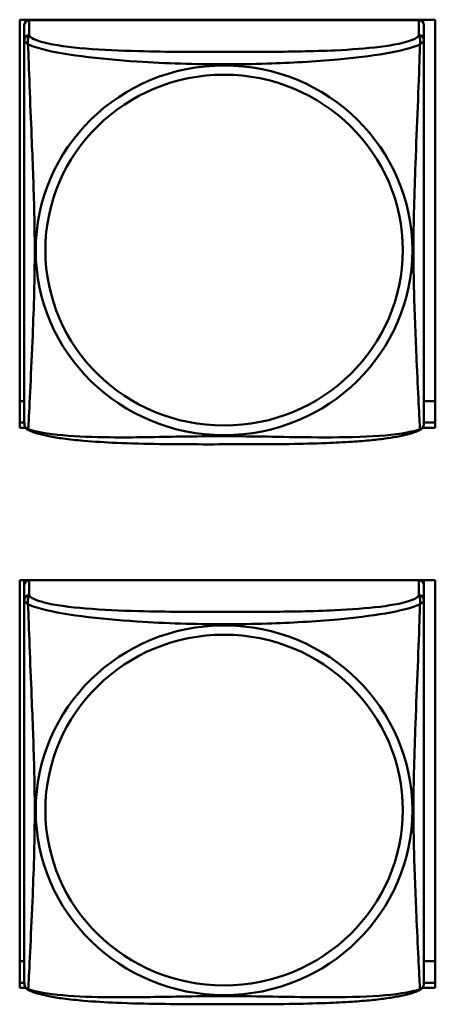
# Model space of a CAD drawing. Header units: inches. Extents: x 0.8 to 72.9, y -7.8 to 49.3.
# Tile 247 of 256: x 55.147 to 55.639, y 17.991 to 19.155. Entities that reach past the tile are written whole.
import ezdxf

# ---------------------------------------------------------------- set-up
doc = ezdxf.new("R2010")
doc.units = ezdxf.units.IN
doc.header["$MEASUREMENT"] = 0
doc.layers.add('Visible Edges(ROSSANSI)', color=7, linetype='Continuous', lineweight=50)
doc.layers.add('Visible Tangent Edges(ROSSANSI)', color=7, linetype='Continuous', lineweight=50)

msp = doc.modelspace()

# ---------------------------------------------------------------- linework, layer by layer
at = {"layer": 'Visible Edges(ROSSANSI)'}
for p, q in [((55.1473, 18.6727), (55.1473, 19.1552)), ((55.1473, 19.1552), (55.6388, 19.1552)), ((55.1528, 19.1489), (55.1528, 19.1312)), ((55.6194, 19.1547), (55.1587, 19.1547)), ((55.6253, 19.1312), (55.6253, 19.1489)), ((55.6388, 19.1552), (55.6388, 18.6727)), ((55.1528, 18.7042), (55.1473, 18.7042)), ((55.6388, 18.7042), (55.6253, 18.7042)), ((55.1473, 18.6788), (55.1528, 18.6788)), ((55.1542, 18.6727), (55.1473, 18.6727)), ((55.6388, 18.6727), (55.6238, 18.6727)), ((55.6253, 18.6788), (55.6388, 18.6788)), ((55.1473, 18.01), (55.1473, 18.4925)), ((55.1473, 18.4925), (55.6388, 18.4925)), ((55.1528, 18.4925), (55.1528, 18.4924)), ((55.1528, 18.4867), (55.1528, 18.4924)), ((55.1528, 18.4924), (55.1586, 18.4924)), ((55.1528, 18.4866), (55.1528, 18.4689)), ((55.6194, 18.4924), (55.1587, 18.4924)), ((55.6195, 18.4924), (55.6253, 18.4924)), ((55.6253, 18.4925), (55.6253, 18.4924)), ((55.6253, 18.4924), (55.6253, 18.4866)), ((55.6253, 18.4689), (55.6253, 18.4866)), ((55.6388, 18.4925), (55.6388, 18.01)), ((55.1528, 18.0419), (55.1473, 18.0419)), ((55.6388, 18.0419), (55.6253, 18.0419)), ((55.1528, 18.0162), (55.1473, 18.0162)), ((55.1473, 18.0161), (55.1528, 18.0161)), ((55.6388, 18.0162), (55.6253, 18.0162)), ((55.6253, 18.0161), (55.6388, 18.0161)), ((55.1546, 18.01), (55.1473, 18.01)), ((55.6388, 18.01), (55.6235, 18.01))]:
    msp.add_line(p, q, dxfattribs=at)
for centre, start, end in [((55.1666, 18.6783), 180, 189.1496), ((55.6115, 18.6783), 350.8504, 360), ((55.1666, 18.016), 180, 189.1496), ((55.6115, 18.016), 350.8504, 360)]:
    msp.add_arc(centre, 0.0138, start, end, dxfattribs=at)
for centre, major_axis, start_param, end_param in [((55.1587, 19.1489), (-0.00591, 0), 4.712389, 6.283185), ((55.6194, 19.1489), (0.00591, 0), 0, 1.570796), ((55.1587, 18.4866), (-0.00591, 0), 4.712389, 6.283185), ((55.6194, 18.4866), (0.00591, 0), 0, 1.570796)]:
    msp.add_ellipse(centre, major_axis=major_axis, ratio=0.981793, start_param=start_param, end_param=end_param, dxfattribs=at)
for points, knots in [([(55.1528, 19.1312), (55.1528, 19.1287), (55.1528, 19.124), (55.1528, 19.1179), (55.1528, 19.1067), (55.1528, 19.0903), (55.1528, 19.0724), (55.1528, 19.0546), (55.1528, 19.0354), (55.1528, 19.0162), (55.1528, 18.9891), (55.1528, 18.9619), (55.1528, 18.9351), (55.1528, 18.9184), (55.1528, 18.9018), (55.1528, 18.8851), (55.1528, 18.8519), (55.1528, 18.8187), (55.1528, 18.7865), (55.1528, 18.7463), (55.1528, 18.7059), (55.1528, 18.6873), (55.1528, 18.6815), (55.1528, 18.6783), (55.1528, 18.6783)], [0.325731, 0.325731, 0.325731, 0.325731, 0.404774, 0.404774, 0.404774, 0.550532, 0.550532, 0.550532, 0.69629, 0.69629, 0.69629, 0.902598, 0.902598, 0.902598, 1.03154, 1.03154, 1.03154, 1.289425, 1.289425, 1.289425, 1.610774, 1.610774, 1.610774, 1.710218, 1.710218, 1.710218, 1.710218]), ([(55.6253, 18.6783), (55.6253, 18.6783), (55.6253, 18.6791), (55.6253, 18.6808), (55.6253, 18.6855), (55.6253, 18.6964), (55.6253, 18.7102), (55.6253, 18.7241), (55.6253, 18.7406), (55.6253, 18.758), (55.6253, 18.7827), (55.6253, 18.8091), (55.6253, 18.8355), (55.6253, 18.8519), (55.6253, 18.8685), (55.6253, 18.8851), (55.6253, 18.9184), (55.6253, 18.9516), (55.6253, 18.9856), (55.6253, 19.0279), (55.6253, 19.0738), (55.6253, 19.1053), (55.6253, 19.1178), (55.6253, 19.1271), (55.6253, 19.1312)], [0.352862, 0.352862, 0.352862, 0.352862, 0.404774, 0.404774, 0.404774, 0.550532, 0.550532, 0.550532, 0.69629, 0.69629, 0.69629, 0.902598, 0.902598, 0.902598, 1.03154, 1.03154, 1.03154, 1.289425, 1.289425, 1.289425, 1.610774, 1.610774, 1.610774, 1.73735, 1.73735, 1.73735, 1.73735]), ([(55.157, 18.6702), (55.1565, 18.6705), (55.1559, 18.6708), (55.155, 18.6716), (55.1547, 18.6721), (55.154, 18.673), (55.1538, 18.6734), (55.1534, 18.6743), (55.1533, 18.6747), (55.1531, 18.6754), (55.1531, 18.6757), (55.153, 18.6761)], [0.02273771, 0.02273771, 0.02273771, 0.02273771, 0.02954865, 0.02954865, 0.03635958, 0.03635958, 0.04317052, 0.04317052, 0.04998146, 0.04998146, 0.0567924, 0.0567924, 0.0567924, 0.0567924]), ([(55.6211, 18.6702), (55.6177, 18.6684), (55.6142, 18.6671), (55.6062, 18.6647), (55.6017, 18.6636), (55.5922, 18.6617), (55.5872, 18.6609), (55.5761, 18.6593), (55.5699, 18.6586), (55.556, 18.6572), (55.5482, 18.6566), (55.5304, 18.6554), (55.5202, 18.6549), (55.4953, 18.6539), (55.4806, 18.6536), (55.4489, 18.6531), (55.4319, 18.6531), (55.3979, 18.653), (55.3809, 18.653), (55.3469, 18.653), (55.3298, 18.6531), (55.2958, 18.6536), (55.2787, 18.654), (55.2485, 18.6553), (55.2353, 18.6561), (55.2144, 18.6579), (55.2063, 18.6588), (55.1927, 18.6606), (55.187, 18.6615), (55.1769, 18.6635), (55.1725, 18.6646), (55.1642, 18.667), (55.1605, 18.6683), (55.157, 18.6702)], [-1.678204, -1.678204, -1.678204, -1.678204, -1.629815, -1.629815, -1.580861, -1.580861, -1.532583, -1.532583, -1.479316, -1.479316, -1.416961, -1.416961, -1.337799, -1.337799, -1.226353, -1.226353, -1.09702, -1.09702, -0.967687, -0.967687, -0.838354, -0.838354, -0.709022, -0.709022, -0.60577, -0.60577, -0.53827, -0.53827, -0.483941, -0.483941, -0.435529, -0.435529, -0.384876, -0.384876, -0.384876, -0.384876]), ([(55.6211, 18.6702), (55.6216, 18.6705), (55.6222, 18.6708), (55.6231, 18.6716), (55.6234, 18.6721), (55.624, 18.673), (55.6243, 18.6734), (55.6246, 18.6743), (55.6248, 18.6747), (55.625, 18.6754), (55.625, 18.6757), (55.6251, 18.6761)], [0.02273771, 0.02273771, 0.02273771, 0.02273771, 0.02954865, 0.02954865, 0.03635958, 0.03635958, 0.04317052, 0.04317052, 0.04998146, 0.04998146, 0.0567924, 0.0567924, 0.0567924, 0.0567924]), ([(55.1528, 18.4689), (55.1528, 18.4664), (55.1528, 18.4618), (55.1528, 18.4556), (55.1528, 18.4444), (55.1528, 18.428), (55.1528, 18.4101), (55.1528, 18.3923), (55.1528, 18.3731), (55.1528, 18.3539), (55.1528, 18.3268), (55.1528, 18.2996), (55.1528, 18.2729), (55.1528, 18.2561), (55.1528, 18.2395), (55.1528, 18.2229), (55.1528, 18.1896), (55.1528, 18.1564), (55.1528, 18.1242), (55.1528, 18.0841), (55.1528, 18.0436), (55.1528, 18.025), (55.1528, 18.0193), (55.1528, 18.016), (55.1528, 18.016)], [0.325731, 0.325731, 0.325731, 0.325731, 0.404774, 0.404774, 0.404774, 0.550532, 0.550532, 0.550532, 0.69629, 0.69629, 0.69629, 0.902598, 0.902598, 0.902598, 1.03154, 1.03154, 1.03154, 1.289425, 1.289425, 1.289425, 1.610774, 1.610774, 1.610774, 1.710218, 1.710218, 1.710218, 1.710218]), ([(55.6253, 18.016), (55.6253, 18.016), (55.6253, 18.0169), (55.6253, 18.0185), (55.6253, 18.0232), (55.6253, 18.0341), (55.6253, 18.048), (55.6253, 18.0618), (55.6253, 18.0784), (55.6253, 18.0958), (55.6253, 18.1204), (55.6253, 18.1468), (55.6253, 18.1732), (55.6253, 18.1897), (55.6253, 18.2063), (55.6253, 18.2229), (55.6253, 18.2561), (55.6253, 18.2894), (55.6253, 18.3233), (55.6253, 18.3657), (55.6253, 18.4115), (55.6253, 18.4431), (55.6253, 18.4555), (55.6253, 18.4649), (55.6253, 18.4689)], [0.352862, 0.352862, 0.352862, 0.352862, 0.404774, 0.404774, 0.404774, 0.550532, 0.550532, 0.550532, 0.69629, 0.69629, 0.69629, 0.902598, 0.902598, 0.902598, 1.03154, 1.03154, 1.03154, 1.289425, 1.289425, 1.289425, 1.610774, 1.610774, 1.610774, 1.73735, 1.73735, 1.73735, 1.73735]), ([(55.157, 18.0079), (55.1565, 18.0082), (55.1559, 18.0086), (55.155, 18.0094), (55.1547, 18.0098), (55.154, 18.0107), (55.1538, 18.0112), (55.1534, 18.012), (55.1533, 18.0124), (55.1531, 18.0131), (55.1531, 18.0135), (55.153, 18.0138)], [0.02273771, 0.02273771, 0.02273771, 0.02273771, 0.02954865, 0.02954865, 0.03635958, 0.03635958, 0.04317052, 0.04317052, 0.04998146, 0.04998146, 0.0567924, 0.0567924, 0.0567924, 0.0567924]), ([(55.6211, 18.0079), (55.6177, 18.0061), (55.6142, 18.0048), (55.6062, 18.0024), (55.6017, 18.0014), (55.5922, 17.9995), (55.5872, 17.9986), (55.5761, 17.9971), (55.5699, 17.9963), (55.556, 17.9949), (55.5482, 17.9943), (55.5304, 17.9931), (55.5202, 17.9926), (55.4953, 17.9917), (55.4806, 17.9913), (55.4489, 17.9909), (55.4319, 17.9908), (55.3979, 17.9907), (55.3809, 17.9907), (55.3469, 17.9908), (55.3298, 17.9909), (55.2958, 17.9914), (55.2787, 17.9918), (55.2485, 17.9931), (55.2353, 17.9938), (55.2144, 17.9957), (55.2063, 17.9965), (55.1927, 17.9983), (55.187, 17.9993), (55.1769, 18.0012), (55.1725, 18.0023), (55.1642, 18.0047), (55.1605, 18.006), (55.157, 18.0079)], [-1.678204, -1.678204, -1.678204, -1.678204, -1.629815, -1.629815, -1.580861, -1.580861, -1.532583, -1.532583, -1.479316, -1.479316, -1.416961, -1.416961, -1.337799, -1.337799, -1.226353, -1.226353, -1.09702, -1.09702, -0.967687, -0.967687, -0.838354, -0.838354, -0.709022, -0.709022, -0.60577, -0.60577, -0.53827, -0.53827, -0.483941, -0.483941, -0.435529, -0.435529, -0.384876, -0.384876, -0.384876, -0.384876]), ([(55.6211, 18.0079), (55.6216, 18.0082), (55.6222, 18.0086), (55.6231, 18.0094), (55.6234, 18.0098), (55.624, 18.0107), (55.6243, 18.0112), (55.6246, 18.012), (55.6248, 18.0124), (55.625, 18.0131), (55.625, 18.0135), (55.6251, 18.0138)], [0.02273771, 0.02273771, 0.02273771, 0.02273771, 0.02954865, 0.02954865, 0.03635958, 0.03635958, 0.04317052, 0.04317052, 0.04998146, 0.04998146, 0.0567924, 0.0567924, 0.0567924, 0.0567924])]:
    msp.add_open_spline(points, degree=3, knots=knots, dxfattribs=at)
at = {"layer": 'Visible Tangent Edges(ROSSANSI)'}
for p, q in [((55.1587, 19.137), (55.1587, 19.1547)), ((55.6194, 19.1547), (55.6194, 19.137)), ((55.1587, 18.4747), (55.1587, 18.4924)), ((55.6194, 18.4924), (55.6194, 18.4747))]:
    msp.add_line(p, q, dxfattribs=at)
for centre, major_axis, start_param, end_param in [((55.1587, 19.1312), (-0.00591, 0), 4.712389, 6.283185), ((55.6194, 19.1312), (0.00591, 0), 0, 1.570796), ((55.1587, 18.4689), (-0.00591, 0), 4.712389, 6.283185), ((55.6194, 18.4689), (0.00591, 0), 0, 1.570796)]:
    msp.add_ellipse(centre, major_axis=major_axis, ratio=0.981793, start_param=start_param, end_param=end_param, dxfattribs=at)
for centre, major_axis in [((55.389, 18.8825), (-0.2227, 0)), ((55.389, 18.8827), (-0.2113, 0)), ((55.389, 18.2202), (-0.2227, 0)), ((55.389, 18.2204), (-0.2113, 0))]:
    msp.add_ellipse(centre, major_axis=major_axis, ratio=0.981793, dxfattribs=at)
for points, knots in [([(55.1574, 19.1259), (55.1572, 19.1271), (55.157, 19.1281), (55.157, 19.1301), (55.157, 19.131), (55.1572, 19.1323), (55.1573, 19.1327), (55.1575, 19.1334), (55.1575, 19.1336), (55.1577, 19.1341), (55.1578, 19.1344), (55.158, 19.1351), (55.1582, 19.1355), (55.1585, 19.1363), (55.1586, 19.1366), (55.1587, 19.137)], [-0.00026741, -0.00026741, -0.00026741, -0.00026741, 0.01456352, 0.01456352, 0.03151317, 0.03151317, 0.04210669, 0.04210669, 0.04740346, 0.04740346, 0.05587828, 0.05587828, 0.06943799, 0.06943799, 0.0844808, 0.0844808, 0.0844808, 0.0844808]), ([(55.6194, 19.137), (55.6188, 19.135), (55.6161, 19.1331), (55.6117, 19.1313), (55.6035, 19.128), (55.5896, 19.1253), (55.5735, 19.1232), (55.5573, 19.1212), (55.5391, 19.1199), (55.5205, 19.119), (55.4942, 19.1178), (55.4669, 19.1174), (55.4398, 19.1172), (55.4229, 19.1171), (55.406, 19.1171), (55.389, 19.1171), (55.3552, 19.1171), (55.3213, 19.1171), (55.2876, 19.118), (55.2456, 19.1191), (55.2017, 19.1218), (55.1762, 19.1282), (55.1661, 19.1308), (55.1597, 19.1339), (55.1587, 19.137)], [0.325731, 0.325731, 0.325731, 0.325731, 0.404774, 0.404774, 0.404774, 0.550532, 0.550532, 0.550532, 0.69629, 0.69629, 0.69629, 0.902598, 0.902598, 0.902598, 1.03154, 1.03154, 1.03154, 1.289425, 1.289425, 1.289425, 1.610774, 1.610774, 1.610774, 1.73735, 1.73735, 1.73735, 1.73735]), ([(55.6194, 19.137), (55.6194, 19.1366), (55.6196, 19.1363), (55.6199, 19.1355), (55.6201, 19.1351), (55.6203, 19.1344), (55.6204, 19.1341), (55.6206, 19.1336), (55.6206, 19.1334), (55.6208, 19.1327), (55.6209, 19.1323), (55.6211, 19.131), (55.6211, 19.1301), (55.621, 19.1281), (55.6209, 19.1271), (55.6207, 19.1259)], [-0.0844808, -0.0844808, -0.0844808, -0.0844808, -0.06943799, -0.06943799, -0.05587828, -0.05587828, -0.04740346, -0.04740346, -0.04210669, -0.04210669, -0.03151317, -0.03151317, -0.01456352, -0.01456352, 0.00026741, 0.00026741, 0.00026741, 0.00026741]), ([(55.1528, 19.1312), (55.1528, 19.1309), (55.1528, 19.1307), (55.1529, 19.1303), (55.1529, 19.1301), (55.1531, 19.1298), (55.1531, 19.1296), (55.1533, 19.1294), (55.1534, 19.1294), (55.1536, 19.1291), (55.1538, 19.1289), (55.1543, 19.1284), (55.1548, 19.128), (55.156, 19.127), (55.1566, 19.1265), (55.1574, 19.1259)], [-0.0844808, -0.0844808, -0.0844808, -0.0844808, -0.06943799, -0.06943799, -0.05587828, -0.05587828, -0.04740346, -0.04740346, -0.04210669, -0.04210669, -0.03151317, -0.03151317, -0.01456352, -0.01456352, 0.00026741, 0.00026741, 0.00026741, 0.00026741]), ([(55.1574, 18.671), (55.1575, 18.6726), (55.1576, 18.6749), (55.1578, 18.6778), (55.1589, 18.6976), (55.161, 18.7408), (55.1627, 18.7823), (55.1641, 18.8156), (55.1651, 18.8491), (55.1651, 18.8825), (55.1651, 18.8993), (55.1648, 18.916), (55.1644, 18.933), (55.1637, 18.9602), (55.1626, 18.9883), (55.1614, 19.0169), (55.1606, 19.0371), (55.1597, 19.0575), (55.159, 19.0768), (55.1583, 19.0959), (55.1577, 19.1136), (55.1574, 19.1259)], [-1.657319, -1.657319, -1.657319, -1.657319, -1.610774, -1.610774, -1.610774, -1.289425, -1.289425, -1.289425, -1.03154, -1.03154, -1.03154, -0.902598, -0.902598, -0.902598, -0.69629, -0.69629, -0.69629, -0.550532, -0.550532, -0.550532, -0.405761, -0.405761, -0.405761, -0.405761]), ([(55.1574, 19.1259), (55.1602, 19.1246), (55.1637, 19.1234), (55.1677, 19.1222), (55.1953, 19.1138), (55.2423, 19.1087), (55.2859, 19.1058), (55.3208, 19.1035), (55.355, 19.1025), (55.389, 19.1025), (55.4061, 19.1025), (55.4231, 19.1027), (55.4403, 19.1033), (55.4678, 19.1041), (55.4959, 19.1057), (55.5236, 19.1083), (55.5431, 19.1101), (55.5625, 19.1124), (55.5798, 19.1153), (55.597, 19.1183), (55.6119, 19.1219), (55.6207, 19.1259)], [-1.657319, -1.657319, -1.657319, -1.657319, -1.610774, -1.610774, -1.610774, -1.289425, -1.289425, -1.289425, -1.03154, -1.03154, -1.03154, -0.902598, -0.902598, -0.902598, -0.69629, -0.69629, -0.69629, -0.550532, -0.550532, -0.550532, -0.405761, -0.405761, -0.405761, -0.405761]), ([(55.6207, 19.1259), (55.6206, 19.122), (55.6205, 19.1174), (55.6203, 19.1124), (55.6192, 19.078), (55.6171, 19.0288), (55.6154, 18.9849), (55.614, 18.9496), (55.613, 18.916), (55.613, 18.8825), (55.613, 18.8658), (55.6133, 18.8491), (55.6137, 18.8324), (55.6144, 18.8056), (55.6155, 18.7784), (55.6167, 18.7527), (55.6175, 18.7345), (55.6184, 18.717), (55.6191, 18.7022), (55.6198, 18.6876), (55.6204, 18.676), (55.6207, 18.671)], [-1.657319, -1.657319, -1.657319, -1.657319, -1.610774, -1.610774, -1.610774, -1.289425, -1.289425, -1.289425, -1.03154, -1.03154, -1.03154, -0.902598, -0.902598, -0.902598, -0.69629, -0.69629, -0.69629, -0.550532, -0.550532, -0.550532, -0.405761, -0.405761, -0.405761, -0.405761]), ([(55.6207, 19.1259), (55.6215, 19.1265), (55.6221, 19.127), (55.6233, 19.128), (55.6237, 19.1284), (55.6243, 19.1289), (55.6245, 19.1291), (55.6247, 19.1294), (55.6248, 19.1294), (55.6249, 19.1296), (55.625, 19.1298), (55.6252, 19.1301), (55.6252, 19.1303), (55.6253, 19.1307), (55.6253, 19.1309), (55.6253, 19.1312)], [-0.00026741, -0.00026741, -0.00026741, -0.00026741, 0.01456352, 0.01456352, 0.03151317, 0.03151317, 0.04210669, 0.04210669, 0.04740346, 0.04740346, 0.05587828, 0.05587828, 0.06943799, 0.06943799, 0.0844808, 0.0844808, 0.0844808, 0.0844808]), ([(55.1574, 18.671), (55.1566, 18.6712), (55.156, 18.6715), (55.1548, 18.6722), (55.1543, 18.6728), (55.1538, 18.6737), (55.1536, 18.674), (55.1534, 18.6746), (55.1533, 18.6748), (55.1531, 18.6753), (55.1531, 18.6756), (55.153, 18.676), (55.153, 18.676), (55.153, 18.6761)], [-0.00026741, -0.00026741, -0.00026741, -0.00026741, 0.01456352, 0.01456352, 0.03151317, 0.03151317, 0.04210669, 0.04210669, 0.04740346, 0.04740346, 0.05587828, 0.05587828, 0.0567924, 0.0567924, 0.0567924, 0.0567924]), ([(55.157, 18.6702), (55.157, 18.6702), (55.157, 18.6702), (55.157, 18.6704), (55.1572, 18.6706), (55.1574, 18.671)], [-0.02273771, -0.02273771, -0.02273771, -0.02273771, -0.01456352, -0.01456352, 0.00026741, 0.00026741, 0.00026741, 0.00026741]), ([(55.6207, 18.671), (55.6179, 18.6699), (55.6144, 18.6689), (55.6104, 18.668), (55.5828, 18.6618), (55.5358, 18.6609), (55.4922, 18.6613), (55.4573, 18.6617), (55.4231, 18.6626), (55.389, 18.6626), (55.372, 18.6626), (55.355, 18.6624), (55.3378, 18.6622), (55.3103, 18.6617), (55.2822, 18.661), (55.2545, 18.6613), (55.2349, 18.6615), (55.2156, 18.6621), (55.1983, 18.6637), (55.1811, 18.6652), (55.1662, 18.6677), (55.1574, 18.671)], [-1.657319, -1.657319, -1.657319, -1.657319, -1.610774, -1.610774, -1.610774, -1.289425, -1.289425, -1.289425, -1.03154, -1.03154, -1.03154, -0.902598, -0.902598, -0.902598, -0.69629, -0.69629, -0.69629, -0.550532, -0.550532, -0.550532, -0.405761, -0.405761, -0.405761, -0.405761]), ([(55.6251, 18.6761), (55.6251, 18.676), (55.6251, 18.676), (55.625, 18.6756), (55.6249, 18.6753), (55.6248, 18.6748), (55.6247, 18.6746), (55.6245, 18.674), (55.6243, 18.6737), (55.6237, 18.6728), (55.6233, 18.6722), (55.6221, 18.6715), (55.6215, 18.6712), (55.6207, 18.671)], [-0.0567924, -0.0567924, -0.0567924, -0.0567924, -0.05587828, -0.05587828, -0.04740346, -0.04740346, -0.04210669, -0.04210669, -0.03151317, -0.03151317, -0.01456352, -0.01456352, 0.00026741, 0.00026741, 0.00026741, 0.00026741]), ([(55.6207, 18.671), (55.6209, 18.6706), (55.621, 18.6704), (55.6211, 18.6702), (55.6211, 18.6702), (55.6211, 18.6702)], [-0.00026741, -0.00026741, -0.00026741, -0.00026741, 0.01456352, 0.01456352, 0.02273771, 0.02273771, 0.02273771, 0.02273771]), ([(55.1574, 18.4637), (55.1572, 18.4648), (55.157, 18.4658), (55.157, 18.4678), (55.157, 18.4687), (55.1572, 18.47), (55.1573, 18.4705), (55.1575, 18.4711), (55.1575, 18.4713), (55.1577, 18.4718), (55.1578, 18.4721), (55.158, 18.4728), (55.1582, 18.4732), (55.1585, 18.474), (55.1586, 18.4744), (55.1587, 18.4747)], [-0.00026741, -0.00026741, -0.00026741, -0.00026741, 0.01456352, 0.01456352, 0.03151317, 0.03151317, 0.04210669, 0.04210669, 0.04740346, 0.04740346, 0.05587828, 0.05587828, 0.06943799, 0.06943799, 0.0844808, 0.0844808, 0.0844808, 0.0844808]), ([(55.6194, 18.4747), (55.6188, 18.4728), (55.6161, 18.4708), (55.6117, 18.469), (55.6035, 18.4657), (55.5896, 18.463), (55.5735, 18.461), (55.5573, 18.459), (55.5391, 18.4577), (55.5205, 18.4568), (55.4942, 18.4555), (55.4669, 18.4551), (55.4398, 18.4549), (55.4229, 18.4548), (55.406, 18.4548), (55.389, 18.4548), (55.3552, 18.4548), (55.3213, 18.4548), (55.2876, 18.4557), (55.2456, 18.4568), (55.2017, 18.4595), (55.1762, 18.466), (55.1661, 18.4685), (55.1597, 18.4716), (55.1587, 18.4747)], [0.325731, 0.325731, 0.325731, 0.325731, 0.404774, 0.404774, 0.404774, 0.550532, 0.550532, 0.550532, 0.69629, 0.69629, 0.69629, 0.902598, 0.902598, 0.902598, 1.03154, 1.03154, 1.03154, 1.289425, 1.289425, 1.289425, 1.610774, 1.610774, 1.610774, 1.73735, 1.73735, 1.73735, 1.73735]), ([(55.6194, 18.4747), (55.6194, 18.4744), (55.6196, 18.474), (55.6199, 18.4732), (55.6201, 18.4728), (55.6203, 18.4721), (55.6204, 18.4718), (55.6206, 18.4713), (55.6206, 18.4711), (55.6208, 18.4705), (55.6209, 18.47), (55.6211, 18.4687), (55.6211, 18.4678), (55.621, 18.4658), (55.6209, 18.4648), (55.6207, 18.4637)], [-0.0844808, -0.0844808, -0.0844808, -0.0844808, -0.06943799, -0.06943799, -0.05587828, -0.05587828, -0.04740346, -0.04740346, -0.04210669, -0.04210669, -0.03151317, -0.03151317, -0.01456352, -0.01456352, 0.00026741, 0.00026741, 0.00026741, 0.00026741]), ([(55.1528, 18.4689), (55.1528, 18.4687), (55.1528, 18.4684), (55.1529, 18.468), (55.1529, 18.4678), (55.1531, 18.4675), (55.1531, 18.4674), (55.1533, 18.4672), (55.1534, 18.4671), (55.1536, 18.4668), (55.1538, 18.4666), (55.1543, 18.4661), (55.1548, 18.4657), (55.156, 18.4648), (55.1566, 18.4643), (55.1574, 18.4637)], [-0.0844808, -0.0844808, -0.0844808, -0.0844808, -0.06943799, -0.06943799, -0.05587828, -0.05587828, -0.04740346, -0.04740346, -0.04210669, -0.04210669, -0.03151317, -0.03151317, -0.01456352, -0.01456352, 0.00026741, 0.00026741, 0.00026741, 0.00026741]), ([(55.1574, 18.0087), (55.1575, 18.0103), (55.1576, 18.0126), (55.1578, 18.0155), (55.1589, 18.0353), (55.161, 18.0785), (55.1627, 18.12), (55.1641, 18.1533), (55.1651, 18.1868), (55.1651, 18.2203), (55.1651, 18.237), (55.1648, 18.2538), (55.1644, 18.2708), (55.1637, 18.298), (55.1626, 18.326), (55.1614, 18.3546), (55.1606, 18.3748), (55.1597, 18.3953), (55.159, 18.4145), (55.1583, 18.4336), (55.1577, 18.4513), (55.1574, 18.4637)], [-1.657319, -1.657319, -1.657319, -1.657319, -1.610774, -1.610774, -1.610774, -1.289425, -1.289425, -1.289425, -1.03154, -1.03154, -1.03154, -0.902598, -0.902598, -0.902598, -0.69629, -0.69629, -0.69629, -0.550532, -0.550532, -0.550532, -0.405761, -0.405761, -0.405761, -0.405761]), ([(55.1574, 18.4637), (55.1602, 18.4624), (55.1637, 18.4611), (55.1677, 18.4599), (55.1953, 18.4515), (55.2423, 18.4464), (55.2859, 18.4435), (55.3208, 18.4412), (55.355, 18.4402), (55.389, 18.4402), (55.4061, 18.4402), (55.4231, 18.4405), (55.4403, 18.441), (55.4678, 18.4419), (55.4959, 18.4435), (55.5236, 18.446), (55.5431, 18.4478), (55.5625, 18.4501), (55.5798, 18.4531), (55.597, 18.456), (55.6119, 18.4597), (55.6207, 18.4637)], [-1.657319, -1.657319, -1.657319, -1.657319, -1.610774, -1.610774, -1.610774, -1.289425, -1.289425, -1.289425, -1.03154, -1.03154, -1.03154, -0.902598, -0.902598, -0.902598, -0.69629, -0.69629, -0.69629, -0.550532, -0.550532, -0.550532, -0.405761, -0.405761, -0.405761, -0.405761]), ([(55.6207, 18.4637), (55.6206, 18.4597), (55.6205, 18.4551), (55.6203, 18.4502), (55.6192, 18.4158), (55.6171, 18.3666), (55.6154, 18.3226), (55.614, 18.2873), (55.613, 18.2537), (55.613, 18.2203), (55.613, 18.2035), (55.6133, 18.1868), (55.6137, 18.1701), (55.6144, 18.1433), (55.6155, 18.1162), (55.6167, 18.0904), (55.6175, 18.0722), (55.6184, 18.0547), (55.6191, 18.04), (55.6198, 18.0253), (55.6204, 18.0137), (55.6207, 18.0087)], [-1.657319, -1.657319, -1.657319, -1.657319, -1.610774, -1.610774, -1.610774, -1.289425, -1.289425, -1.289425, -1.03154, -1.03154, -1.03154, -0.902598, -0.902598, -0.902598, -0.69629, -0.69629, -0.69629, -0.550532, -0.550532, -0.550532, -0.405761, -0.405761, -0.405761, -0.405761]), ([(55.6207, 18.4637), (55.6215, 18.4643), (55.6221, 18.4648), (55.6233, 18.4657), (55.6237, 18.4661), (55.6243, 18.4666), (55.6245, 18.4668), (55.6247, 18.4671), (55.6248, 18.4672), (55.6249, 18.4674), (55.625, 18.4675), (55.6252, 18.4678), (55.6252, 18.468), (55.6253, 18.4684), (55.6253, 18.4687), (55.6253, 18.4689)], [-0.00026741, -0.00026741, -0.00026741, -0.00026741, 0.01456352, 0.01456352, 0.03151317, 0.03151317, 0.04210669, 0.04210669, 0.04740346, 0.04740346, 0.05587828, 0.05587828, 0.06943799, 0.06943799, 0.0844808, 0.0844808, 0.0844808, 0.0844808]), ([(55.1574, 18.0087), (55.1566, 18.0089), (55.156, 18.0092), (55.1548, 18.01), (55.1543, 18.0105), (55.1538, 18.0114), (55.1536, 18.0118), (55.1534, 18.0123), (55.1533, 18.0125), (55.1531, 18.0131), (55.1531, 18.0134), (55.153, 18.0137), (55.153, 18.0138), (55.153, 18.0138)], [-0.00026741, -0.00026741, -0.00026741, -0.00026741, 0.01456352, 0.01456352, 0.03151317, 0.03151317, 0.04210669, 0.04210669, 0.04740346, 0.04740346, 0.05587828, 0.05587828, 0.0567924, 0.0567924, 0.0567924, 0.0567924]), ([(55.157, 18.0079), (55.157, 18.0079), (55.157, 18.0079), (55.157, 18.0081), (55.1572, 18.0084), (55.1574, 18.0087)], [-0.02273771, -0.02273771, -0.02273771, -0.02273771, -0.01456352, -0.01456352, 0.00026741, 0.00026741, 0.00026741, 0.00026741]), ([(55.6207, 18.0087), (55.6179, 18.0077), (55.6144, 18.0067), (55.6104, 18.0058), (55.5828, 17.9996), (55.5358, 17.9986), (55.4922, 17.9991), (55.4573, 17.9994), (55.4231, 18.0004), (55.389, 18.0004), (55.372, 18.0004), (55.355, 18.0002), (55.3378, 17.9999), (55.3103, 17.9994), (55.2822, 17.9988), (55.2545, 17.999), (55.2349, 17.9992), (55.2156, 17.9998), (55.1983, 18.0014), (55.1811, 18.0029), (55.1662, 18.0054), (55.1574, 18.0087)], [-1.657319, -1.657319, -1.657319, -1.657319, -1.610774, -1.610774, -1.610774, -1.289425, -1.289425, -1.289425, -1.03154, -1.03154, -1.03154, -0.902598, -0.902598, -0.902598, -0.69629, -0.69629, -0.69629, -0.550532, -0.550532, -0.550532, -0.405761, -0.405761, -0.405761, -0.405761]), ([(55.6251, 18.0138), (55.6251, 18.0138), (55.6251, 18.0137), (55.625, 18.0134), (55.6249, 18.0131), (55.6248, 18.0125), (55.6247, 18.0123), (55.6245, 18.0118), (55.6243, 18.0114), (55.6237, 18.0105), (55.6233, 18.01), (55.6221, 18.0092), (55.6215, 18.0089), (55.6207, 18.0087)], [-0.0567924, -0.0567924, -0.0567924, -0.0567924, -0.05587828, -0.05587828, -0.04740346, -0.04740346, -0.04210669, -0.04210669, -0.03151317, -0.03151317, -0.01456352, -0.01456352, 0.00026741, 0.00026741, 0.00026741, 0.00026741]), ([(55.6207, 18.0087), (55.6209, 18.0084), (55.621, 18.0081), (55.6211, 18.0079), (55.6211, 18.0079), (55.6211, 18.0079)], [-0.00026741, -0.00026741, -0.00026741, -0.00026741, 0.01456352, 0.01456352, 0.02273771, 0.02273771, 0.02273771, 0.02273771])]:
    msp.add_open_spline(points, degree=3, knots=knots, dxfattribs=at)

doc.saveas('drawing.dxf')
